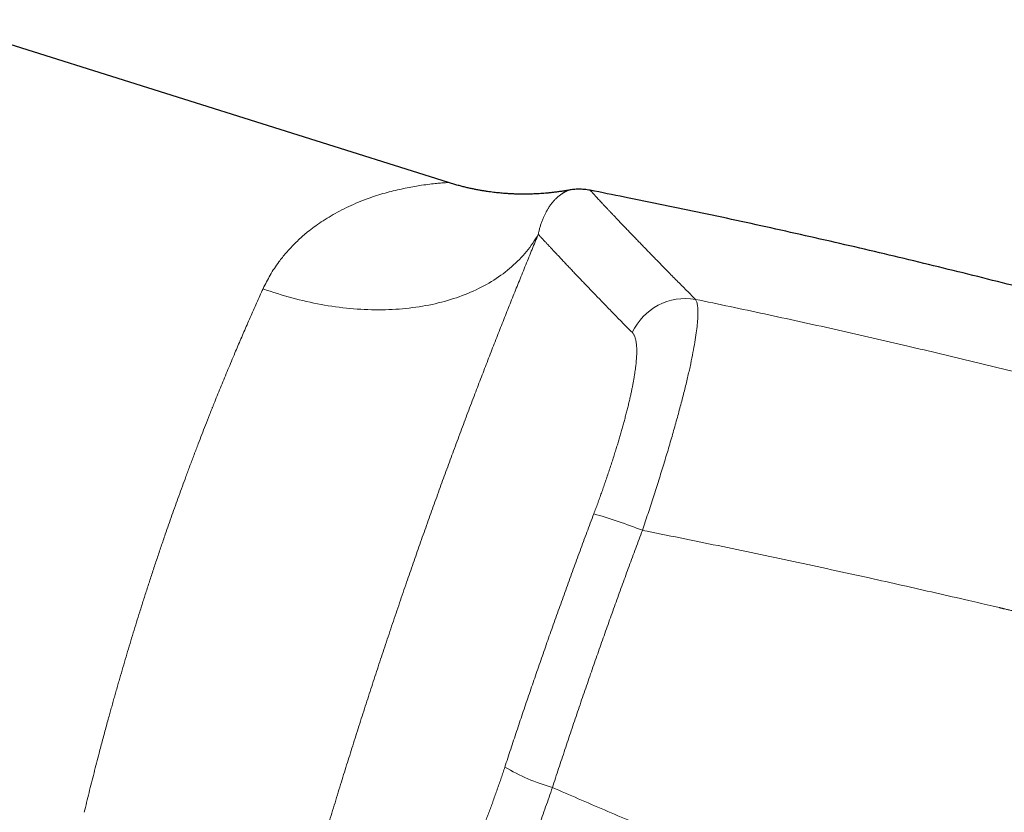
# Model space of a CAD drawing. Header units: millimetres. Extents: x 8 to 736, y 12 to 522.
# Tile 9 of 62: x 116 to 166, y 472 to 513. Entities that reach past the tile are written whole.
import ezdxf

# ---------------------------------------------------------------- set-up
doc = ezdxf.new("R2010")
doc.units = ezdxf.units.MM

msp = doc.modelspace()

# ---------------------------------------------------------------- linework, layer by layer
at = {"color": 7, "linetype": 'Continuous', "lineweight": 30}
msp.add_line((137.733, 504.835), (111.011, 513.26), dxfattribs=at)
at = {"color": 252, "linetype": 'Continuous', "lineweight": 0, "flags": 128}
msp.add_lwpolyline([(128.149, 499.341), (128.334, 499.275), (128.519, 499.211), (128.705, 499.149), (128.891, 499.088), (129.078, 499.03), (129.265, 498.974), (129.452, 498.92), (129.64, 498.868), (129.828, 498.818), (130.016, 498.77), (130.204, 498.724), (130.392, 498.681), (130.581, 498.639), (130.769, 498.599), (130.958, 498.562), (131.146, 498.526), (131.334, 498.493), (131.522, 498.462), (131.71, 498.433), (131.898, 498.406), (132.085, 498.381), (132.272, 498.358), (132.459, 498.338), (132.645, 498.32), (132.831, 498.304), (133.017, 498.29), (133.202, 498.278), (133.386, 498.268), (133.57, 498.261), (133.753, 498.256), (133.935, 498.252), (134.117, 498.252), (134.298, 498.253), (134.478, 498.256), (134.657, 498.262), (134.835, 498.27), (135.012, 498.28), (135.189, 498.292), (135.364, 498.306), (135.538, 498.323), (135.711, 498.341), (135.883, 498.362), (136.054, 498.385), (136.224, 498.41), (136.392, 498.438), (136.559, 498.467), (136.725, 498.499), (136.889, 498.532), (137.052, 498.568), (137.213, 498.606), (137.373, 498.646), (137.532, 498.688), (137.688, 498.732), (137.844, 498.779), (137.997, 498.827), (138.149, 498.877), (138.3, 498.93), (138.448, 498.984), (138.595, 499.041), (138.74, 499.099), (138.883, 499.159), (139.024, 499.222), (139.164, 499.286), (139.301, 499.352), (139.437, 499.421), (139.57, 499.491), (139.701, 499.563), (139.831, 499.637), (139.958, 499.713), (140.083, 499.79), (140.206, 499.87), (140.327, 499.951), (140.446, 500.034), (140.562, 500.119), (140.677, 500.205), (140.789, 500.294), (140.898, 500.384), (141.005, 500.476), (141.11, 500.569), (141.213, 500.664), (141.313, 500.761), (141.411, 500.859), (141.506, 500.959), (141.599, 501.06), (141.689, 501.163), (141.777, 501.268), (141.862, 501.374), (141.945, 501.481), (142.025, 501.59), (142.103, 501.7), (142.178, 501.812), (142.25, 501.925), (142.32, 502.04), (142.387, 502.155)], dxfattribs=at)
at = {"color": 252, "linetype": 'Continuous', "lineweight": 0}
for centre, radius, start, end in [((150.004, 495.803), 3.03, 80.1858, 155.3275), ((137.729, 461.329), 27.418, 68.5132, 74.064), ((145.963, 483.545), 10.405, 239.3248, 254.1305)]:
    msp.add_arc(centre, radius, start, end, dxfattribs=at)
for points, knots in [([(137.733, 504.835), (137.725, 504.835), (137.71, 504.834), (137.59, 504.829), (137.399, 504.816), (137.129, 504.792), (136.78, 504.753), (136.389, 504.701), (135.991, 504.637), (135.608, 504.565), (135.205, 504.48), (134.779, 504.382), (134.35, 504.265), (133.915, 504.129), (133.449, 503.964), (132.962, 503.77), (132.467, 503.544), (132.002, 503.305), (131.568, 503.057), (131.166, 502.803), (130.797, 502.545), (130.482, 502.303), (130.213, 502.076), (129.98, 501.866), (129.757, 501.649), (129.544, 501.427), (129.341, 501.199), (129.149, 500.966), (128.864, 500.595), (128.511, 500.073), (128.268, 499.581), (128.149, 499.341)], [0, 0, 0, 0, 0.035378, 0.072826, 0.112436, 0.154396, 0.198861, 0.245965, 0.282217, 0.318534, 0.354932, 0.391453, 0.427988, 0.464474, 0.500911, 0.544045, 0.584868, 0.623388, 0.659613, 0.693556, 0.725229, 0.754647, 0.776484, 0.797906, 0.818922, 0.83954, 0.859767, 0.879613, 0.899088, 0.950796, 1, 1, 1, 1]), ([(143.959, 504.441), (143.959, 504.441), (143.958, 504.441), (143.952, 504.438), (143.942, 504.434), (143.928, 504.428), (143.911, 504.421), (143.889, 504.411), (143.865, 504.4), (143.839, 504.387), (143.813, 504.374), (143.792, 504.363), (143.779, 504.356), (143.774, 504.353), (143.769, 504.35), (143.756, 504.343), (143.736, 504.332), (143.706, 504.315), (143.674, 504.295), (143.638, 504.272), (143.599, 504.246), (143.558, 504.217), (143.514, 504.185), (143.469, 504.15), (143.426, 504.115), (143.385, 504.079), (143.347, 504.044), (143.308, 504.008), (143.269, 503.97), (143.231, 503.93), (143.186, 503.881), (143.134, 503.822), (143.076, 503.751), (143.019, 503.676), (142.962, 503.596), (142.914, 503.523), (142.873, 503.458), (142.842, 503.404), (142.819, 503.365), (142.806, 503.341), (142.799, 503.33), (142.793, 503.318), (142.777, 503.288), (142.751, 503.239), (142.717, 503.171), (142.683, 503.098), (142.648, 503.02), (142.614, 502.937), (142.581, 502.853), (142.55, 502.767), (142.52, 502.679), (142.493, 502.592), (142.468, 502.505), (142.445, 502.42), (142.424, 502.333), (142.404, 502.245), (142.392, 502.186), (142.386, 502.156)], [0, 0, 0, 0, 0.023506, 0.047379, 0.071598, 0.096164, 0.121078, 0.146342, 0.171957, 0.194329, 0.216964, 0.237101, 0.24108, 0.245068, 0.249063, 0.25265, 0.271543, 0.290677, 0.310052, 0.332364, 0.35499, 0.377929, 0.401182, 0.42475, 0.448633, 0.46762, 0.486801, 0.506011, 0.52485, 0.543564, 0.562152, 0.590297, 0.618149, 0.645707, 0.672972, 0.699944, 0.716412, 0.732769, 0.747071, 0.74987, 0.753214, 0.75657, 0.759917, 0.777848, 0.795482, 0.812818, 0.832157, 0.851111, 0.869681, 0.887865, 0.905666, 0.923081, 0.939149, 0.954875, 0.970259, 0.9853, 1, 1, 1, 1]), ([(145.071, 504.433), (145.071, 504.433), (145.07, 504.434), (145.074, 504.43), (145.083, 504.421), (145.098, 504.404), (145.119, 504.381), (145.147, 504.35), (145.183, 504.311), (145.226, 504.264), (145.277, 504.209), (145.334, 504.147), (145.399, 504.076), (145.47, 504), (145.546, 503.919), (145.626, 503.832), (145.714, 503.739), (145.807, 503.639), (145.907, 503.532), (146.014, 503.419), (146.127, 503.299), (146.246, 503.172), (146.372, 503.039), (146.504, 502.901), (146.641, 502.757), (146.783, 502.607), (146.932, 502.451), (147.088, 502.288), (147.252, 502.118), (147.423, 501.94), (147.601, 501.756), (147.786, 501.565), (147.964, 501.382), (148.133, 501.208), (148.292, 501.045), (148.454, 500.878), (148.622, 500.708), (148.809, 500.517), (149.018, 500.304), (149.25, 500.069), (149.49, 499.826), (149.736, 499.577), (149.99, 499.321), (150.251, 499.059), (150.431, 498.879), (150.521, 498.789)], [0, 0, 0, 0, 0.000384, 0.024658, 0.0485, 0.072345, 0.096192, 0.12004, 0.145796, 0.171553, 0.197311, 0.223071, 0.248833, 0.274595, 0.298886, 0.323179, 0.347472, 0.371766, 0.396061, 0.420357, 0.444654, 0.468951, 0.493249, 0.51751, 0.541328, 0.56515, 0.588977, 0.612808, 0.637077, 0.661349, 0.685625, 0.709903, 0.734184, 0.753242, 0.772212, 0.791203, 0.810214, 0.829246, 0.853549, 0.877884, 0.90225, 0.926645, 0.95107, 0.975521, 1, 1, 1, 1]), ([(142.387, 502.155), (142.334, 502.027), (142.227, 501.769), (142.065, 501.376), (141.902, 500.978), (141.738, 500.576), (141.573, 500.169), (141.409, 499.765), (141.247, 499.364), (141.088, 498.967), (140.927, 498.566), (140.766, 498.161), (140.603, 497.751), (140.439, 497.337), (140.275, 496.918), (140.109, 496.495), (139.942, 496.068), (139.776, 495.64), (139.609, 495.209), (139.443, 494.777), (139.276, 494.341), (139.103, 493.888), (138.925, 493.419), (138.741, 492.933), (138.557, 492.444), (138.373, 491.952), (138.189, 491.457), (138.008, 490.968), (137.83, 490.486), (137.655, 490.01), (137.481, 489.532), (137.306, 489.05), (137.13, 488.565), (136.955, 488.078), (136.78, 487.589), (136.605, 487.098), (136.431, 486.606), (136.258, 486.115), (136.086, 485.625), (135.915, 485.136), (135.745, 484.646), (135.571, 484.141), (135.392, 483.621), (135.209, 483.086), (135.027, 482.55), (134.845, 482.013), (134.664, 481.474), (134.487, 480.945), (134.314, 480.425), (134.145, 479.914), (133.977, 479.402), (133.809, 478.89), (133.643, 478.378), (133.477, 477.867), (133.313, 477.356), (133.149, 476.845), (132.987, 476.335), (132.826, 475.828), (132.668, 475.325), (132.511, 474.825), (132.355, 474.325), (132.196, 473.812), (132.035, 473.287), (131.87, 472.749), (131.707, 472.213), (131.545, 471.679), (131.385, 471.148), (131.23, 470.628), (131.079, 470.121), (130.933, 469.626), (130.788, 469.132), (130.643, 468.639), (130.5, 468.147), (130.359, 467.656), (130.219, 467.169), (130.08, 466.686), (129.944, 466.205), (129.81, 465.731), (129.678, 465.263), (129.549, 464.801), (129.421, 464.342), (129.337, 464.039), (129.295, 463.887)], [0, 0, 0, 0, 0.0132197, 0.0264002, 0.039545, 0.0526576, 0.0657412, 0.0787994, 0.0910913, 0.1033666, 0.1156282, 0.1278791, 0.1401221, 0.1523603, 0.1645964, 0.1768335, 0.1890745, 0.2013222, 0.2133606, 0.2254111, 0.2374762, 0.2495588, 0.2626869, 0.2757909, 0.2888745, 0.3019411, 0.3149945, 0.328038, 0.3403304, 0.3526203, 0.3649104, 0.3772167, 0.3895577, 0.4018794, 0.4141846, 0.4264763, 0.4387575, 0.4510311, 0.463081, 0.475129, 0.4871781, 0.4992309, 0.5122683, 0.525299, 0.5383268, 0.5513551, 0.5643875, 0.5774275, 0.5897326, 0.6020504, 0.6143839, 0.6267293, 0.6390515, 0.651364, 0.6636698, 0.6759715, 0.688272, 0.700574, 0.7126604, 0.7247536, 0.7368561, 0.7489705, 0.7621039, 0.7752197, 0.7883211, 0.8014112, 0.8144935, 0.8275712, 0.8399003, 0.8522308, 0.8645657, 0.8769338, 0.8893864, 0.9018186, 0.9142332, 0.9266332, 0.9390212, 0.9514003, 0.9635523, 0.9757011, 0.9878495, 1, 1, 1, 1]), ([(142.386, 502.156), (142.415, 502.125), (142.471, 502.063), (142.564, 501.963), (142.662, 501.856), (142.767, 501.743), (142.877, 501.625), (142.992, 501.501), (143.112, 501.372), (143.238, 501.237), (143.371, 501.095), (143.511, 500.946), (143.658, 500.79), (143.812, 500.628), (143.971, 500.459), (144.137, 500.284), (144.309, 500.104), (144.487, 499.917), (144.672, 499.724), (144.862, 499.524), (145.06, 499.319), (145.263, 499.108), (145.473, 498.891), (145.689, 498.667), (145.919, 498.43), (146.163, 498.179), (146.423, 497.912), (146.691, 497.638), (146.966, 497.357), (147.156, 497.164), (147.251, 497.068)], [0, 0, 0, 0, 0.035126, 0.070253, 0.105381, 0.14051, 0.17564, 0.210142, 0.244646, 0.279149, 0.313652, 0.34886, 0.384067, 0.419274, 0.45448, 0.489685, 0.52489, 0.560094, 0.595296, 0.630498, 0.665697, 0.700896, 0.736092, 0.771287, 0.80648, 0.845189, 0.883896, 0.922601, 0.961302, 1, 1, 1, 1]), ([(128.149, 499.341), (128.093, 499.218), (127.983, 498.974), (127.816, 498.603), (127.65, 498.23), (127.485, 497.857), (127.322, 497.485), (127.162, 497.116), (127.004, 496.75), (126.848, 496.385), (126.683, 495.998), (126.512, 495.591), (126.333, 495.163), (126.157, 494.739), (125.984, 494.318), (125.815, 493.902), (125.695, 493.604), (125.623, 493.424), (125.597, 493.361), (125.572, 493.298), (125.547, 493.235), (125.522, 493.172), (125.465, 493.03), (125.347, 492.733), (125.176, 492.298), (124.983, 491.801), (124.787, 491.294), (124.582, 490.757), (124.369, 490.19), (124.166, 489.645), (123.973, 489.121), (123.79, 488.619), (123.611, 488.12), (123.434, 487.623), (123.26, 487.128), (123.11, 486.696), (122.982, 486.323), (122.875, 486.01), (122.769, 485.695), (122.662, 485.379), (122.556, 485.06), (122.45, 484.74), (122.315, 484.329), (122.151, 483.824), (121.96, 483.226), (121.776, 482.644), (121.601, 482.081), (121.433, 481.536), (121.267, 480.988), (121.102, 480.438), (120.938, 479.885), (120.803, 479.423), (120.696, 479.052), (120.616, 478.771), (120.535, 478.49), (120.456, 478.209), (120.376, 477.926), (120.297, 477.643), (120.218, 477.36), (120.134, 477.052), (120.043, 476.719), (119.946, 476.361), (119.85, 476.005), (119.757, 475.654), (119.651, 475.253), (119.533, 474.8), (119.402, 474.291), (119.273, 473.781), (119.146, 473.271), (119.021, 472.76), (118.939, 472.422), (118.898, 472.252)], [0, 0, 0, 0, 0.017728, 0.035184, 0.052366, 0.069277, 0.085914, 0.101989, 0.117801, 0.133351, 0.148638, 0.166494, 0.183978, 0.20109, 0.217831, 0.2342, 0.250197, 0.25264, 0.255081, 0.257518, 0.259953, 0.262385, 0.264814, 0.276224, 0.296438, 0.31431, 0.332018, 0.352882, 0.373513, 0.393911, 0.411927, 0.429757, 0.447402, 0.464862, 0.482137, 0.499228, 0.510015, 0.52084, 0.531703, 0.542603, 0.55354, 0.564515, 0.575528, 0.595817, 0.616233, 0.636777, 0.655228, 0.673782, 0.692438, 0.711198, 0.730061, 0.749028, 0.758621, 0.768252, 0.777922, 0.787631, 0.797378, 0.807163, 0.816987, 0.826849, 0.839302, 0.851817, 0.864392, 0.876884, 0.888932, 0.907005, 0.925254, 0.943677, 0.962276, 0.98105, 1, 1, 1, 1]), ([(150.521, 498.789), (150.544, 498.744), (150.59, 498.656), (150.63, 498.447), (150.648, 498.185), (150.642, 497.865), (150.614, 497.49), (150.563, 497.06), (150.489, 496.578), (150.392, 496.045), (150.273, 495.461), (150.131, 494.829), (149.968, 494.153), (149.784, 493.437), (149.582, 492.687), (149.363, 491.908), (149.129, 491.102), (148.88, 490.276), (148.619, 489.432), (148.347, 488.576), (148.064, 487.711), (147.869, 487.131), (147.772, 486.841)], [0, 0, 0, 0, 0.049751, 0.099486, 0.149223, 0.198975, 0.248758, 0.298587, 0.348485, 0.398483, 0.448626, 0.49897, 0.54937, 0.599662, 0.649882, 0.700047, 0.750166, 0.800237, 0.850256, 0.900222, 0.950133, 1, 1, 1, 1]), ([(150.521, 498.789), (151.116, 498.665), (152.309, 498.417), (154.098, 498.036), (155.891, 497.646), (157.686, 497.247), (159.485, 496.839), (161.252, 496.431), (162.988, 496.022), (164.691, 495.613), (166.398, 495.196), (168.106, 494.772), (169.818, 494.339), (171.531, 493.898), (173.247, 493.449), (174.965, 492.992), (176.685, 492.527), (178.397, 492.057), (180.101, 491.581), (181.796, 491.1), (183.494, 490.611), (184.625, 490.279), (185.191, 490.113)], [0, 0, 0, 0, 0.051139, 0.102401, 0.153786, 0.205295, 0.256927, 0.308684, 0.357596, 0.406619, 0.455753, 0.504998, 0.554354, 0.603821, 0.653401, 0.703092, 0.752895, 0.802811, 0.851944, 0.901187, 0.950539, 1, 1, 1, 1]), ([(145.257, 487.693), (145.291, 487.783), (145.358, 487.963), (145.458, 488.233), (145.556, 488.503), (145.652, 488.772), (145.748, 489.042), (145.841, 489.31), (145.935, 489.585), (146.03, 489.867), (146.126, 490.155), (146.219, 490.441), (146.31, 490.725), (146.395, 490.998), (146.476, 491.259), (146.551, 491.509), (146.624, 491.755), (146.694, 491.998), (146.761, 492.238), (146.827, 492.474), (146.891, 492.715), (146.955, 492.959), (147.017, 493.205), (147.075, 493.446), (147.13, 493.68), (147.179, 493.901), (147.223, 494.109), (147.263, 494.306), (147.299, 494.496), (147.332, 494.682), (147.362, 494.861), (147.388, 495.035), (147.412, 495.208), (147.433, 495.379), (147.45, 495.547), (147.464, 495.708), (147.473, 495.861), (147.478, 496.01), (147.48, 496.152), (147.476, 496.288), (147.468, 496.415), (147.455, 496.532), (147.438, 496.64), (147.417, 496.737), (147.391, 496.823), (147.362, 496.898), (147.329, 496.964), (147.293, 497.021), (147.265, 497.052), (147.251, 497.068)], [0, 0, 0, 0, 0.020065, 0.040117, 0.060171, 0.080246, 0.100357, 0.120521, 0.140593, 0.162587, 0.18456, 0.206535, 0.228531, 0.250573, 0.270627, 0.290627, 0.31059, 0.330533, 0.350473, 0.370428, 0.390542, 0.412647, 0.434685, 0.456682, 0.478661, 0.500648, 0.520616, 0.540572, 0.560533, 0.580518, 0.600545, 0.620631, 0.640572, 0.662421, 0.684272, 0.706146, 0.728067, 0.750056, 0.773309, 0.796534, 0.819756, 0.843, 0.866292, 0.889703, 0.911776, 0.93382, 0.955858, 0.977911, 1, 1, 1, 1]), ([(140.655, 474.596), (140.756, 474.903), (140.957, 475.517), (141.263, 476.438), (141.572, 477.358), (141.884, 478.277), (142.198, 479.196), (142.516, 480.114), (142.836, 481.032), (143.164, 481.963), (143.501, 482.909), (143.846, 483.867), (144.194, 484.825), (144.545, 485.782), (144.899, 486.738), (145.138, 487.375), (145.257, 487.693)], [0, 0, 0, 0, 0.0700616, 0.1400975, 0.2101118, 0.2801084, 0.3500913, 0.4200645, 0.490032, 0.5599978, 0.6332979, 0.7066052, 0.7799244, 0.8532601, 0.9266171, 1, 1, 1, 1]), ([(147.772, 486.841), (147.657, 486.532), (147.426, 485.915), (147.084, 484.988), (146.745, 484.06), (146.409, 483.132), (146.075, 482.202), (145.745, 481.272), (145.417, 480.34), (145.087, 479.394), (144.755, 478.431), (144.421, 477.454), (144.09, 476.475), (143.763, 475.496), (143.438, 474.517), (143.225, 473.864), (143.118, 473.537)], [0, 0, 0, 0, 0.0700465, 0.1400687, 0.2100709, 0.2800572, 0.3500321, 0.4199996, 0.489964, 0.5599295, 0.6332324, 0.7065458, 0.7798745, 0.8532233, 0.9265969, 1, 1, 1, 1]), ([(147.772, 486.841), (148.424, 486.711), (149.728, 486.45), (151.683, 486.05), (153.638, 485.643), (155.593, 485.229), (157.547, 484.807), (159.422, 484.395), (161.219, 483.994), (162.937, 483.605), (164.506, 483.245), (165.605, 482.989), (166.146, 482.862), (166.278, 482.831), (166.319, 482.821), (166.36, 482.812), (166.401, 482.802), (166.44, 482.793), (166.524, 482.773), (166.654, 482.743), (166.855, 482.695), (167.083, 482.641), (167.34, 482.58), (167.606, 482.517), (167.879, 482.452), (168.161, 482.385), (168.459, 482.313), (168.775, 482.237), (169.109, 482.157), (169.452, 482.074), (169.806, 481.988), (170.135, 481.908), (170.439, 481.834), (170.716, 481.766), (170.923, 481.715), (171.06, 481.682), (171.131, 481.664), (171.211, 481.645), (171.297, 481.623), (171.382, 481.602), (171.504, 481.572), (171.662, 481.534), (171.883, 481.479), (172.126, 481.419), (172.392, 481.353), (172.647, 481.289), (172.893, 481.228), (173.13, 481.169), (173.357, 481.112), (173.568, 481.059), (173.765, 481.01), (173.948, 480.964), (174.123, 480.92), (174.289, 480.878), (174.448, 480.838), (174.603, 480.799), (174.753, 480.761), (174.899, 480.724), (175.034, 480.69), (175.161, 480.658), (175.278, 480.628), (175.385, 480.601), (175.483, 480.576), (175.573, 480.553), (175.653, 480.533), (175.705, 480.52), (175.733, 480.512), (175.74, 480.511), (175.746, 480.509), (175.753, 480.507), (175.76, 480.506), (175.773, 480.502), (175.824, 480.489), (175.944, 480.459), (176.187, 480.397), (176.517, 480.313), (176.902, 480.214), (177.279, 480.118), (177.648, 480.023), (178.018, 479.927), (178.387, 479.832), (178.755, 479.737), (179.115, 479.644), (179.467, 479.553), (179.81, 479.463), (180.088, 479.391), (180.258, 479.347), (180.325, 479.329), (180.349, 479.323), (180.372, 479.317), (180.394, 479.311), (180.432, 479.302), (180.487, 479.287), (180.569, 479.266), (180.664, 479.241), (180.771, 479.213), (180.889, 479.182), (181.019, 479.148), (181.161, 479.111), (181.313, 479.072), (181.473, 479.03), (181.637, 478.987), (181.802, 478.943), (181.969, 478.9), (182.144, 478.854), (182.29, 478.815), (182.408, 478.785), (182.493, 478.762), (182.58, 478.739), (182.667, 478.716), (182.751, 478.694), (182.831, 478.673), (182.96, 478.639), (183.139, 478.592), (183.365, 478.533), (183.582, 478.475), (183.793, 478.42), (183.996, 478.366), (184.191, 478.315), (184.378, 478.265), (184.556, 478.218), (184.725, 478.174), (184.885, 478.131), (184.989, 478.104), (185.04, 478.09)], [0, 0, 0, 0, 0.052214, 0.10444, 0.156676, 0.208925, 0.261186, 0.313459, 0.35947, 0.405492, 0.451525, 0.485559, 0.493946, 0.495044, 0.496143, 0.497241, 0.498339, 0.499438, 0.500419, 0.505099, 0.509899, 0.516582, 0.523482, 0.530601, 0.537938, 0.545493, 0.553266, 0.561975, 0.570942, 0.580168, 0.589652, 0.599395, 0.606703, 0.614151, 0.621738, 0.623426, 0.625169, 0.627505, 0.629819, 0.632113, 0.634385, 0.639656, 0.64481, 0.652199, 0.659331, 0.666206, 0.672824, 0.679184, 0.685287, 0.691133, 0.696265, 0.701181, 0.705881, 0.710365, 0.714632, 0.718684, 0.722856, 0.726772, 0.73043, 0.73383, 0.736974, 0.739859, 0.742488, 0.744918, 0.747078, 0.748965, 0.749149, 0.749329, 0.749507, 0.749681, 0.749853, 0.750105, 0.750702, 0.753975, 0.759776, 0.770324, 0.780677, 0.790834, 0.800794, 0.810558, 0.8207, 0.83062, 0.840321, 0.8498, 0.859059, 0.868097, 0.872212, 0.872854, 0.873496, 0.874136, 0.874774, 0.87526, 0.877174, 0.879245, 0.881912, 0.8848, 0.887908, 0.891483, 0.895312, 0.899393, 0.903728, 0.908316, 0.912617, 0.917119, 0.921823, 0.926727, 0.928994, 0.931302, 0.93365, 0.936039, 0.938336, 0.940429, 0.942499, 0.948818, 0.954908, 0.96077, 0.966403, 0.971916, 0.977192, 0.982229, 0.987029, 0.99159, 0.995914, 1, 1, 1, 1]), ([(136.632, 466.59), (136.654, 466.598), (136.698, 466.615), (136.768, 466.653), (136.84, 466.698), (136.914, 466.753), (136.99, 466.817), (137.066, 466.888), (137.143, 466.966), (137.219, 467.05), (137.297, 467.141), (137.377, 467.24), (137.46, 467.349), (137.546, 467.469), (137.636, 467.598), (137.727, 467.736), (137.819, 467.882), (137.912, 468.036), (138.006, 468.196), (138.099, 468.36), (138.191, 468.527), (138.283, 468.701), (138.377, 468.882), (138.473, 469.072), (138.573, 469.274), (138.674, 469.486), (138.777, 469.704), (138.879, 469.93), (138.983, 470.161), (139.084, 470.393), (139.183, 470.625), (139.281, 470.857), (139.378, 471.093), (139.476, 471.334), (139.575, 471.585), (139.677, 471.844), (139.78, 472.112), (139.882, 472.385), (139.984, 472.66), (140.086, 472.94), (140.186, 473.218), (140.283, 473.494), (140.377, 473.767), (140.47, 474.041), (140.563, 474.318), (140.624, 474.503), (140.655, 474.596)], [0, 0, 0, 0, 0.02346, 0.046881, 0.070283, 0.093689, 0.117121, 0.140532, 0.162533, 0.184497, 0.206442, 0.228387, 0.25035, 0.273731, 0.297043, 0.32031, 0.343555, 0.366799, 0.390221, 0.412334, 0.434395, 0.456426, 0.478446, 0.500474, 0.523879, 0.547246, 0.570601, 0.593966, 0.617367, 0.640686, 0.662583, 0.684463, 0.706344, 0.728246, 0.750188, 0.773444, 0.796665, 0.819876, 0.843097, 0.866352, 0.889725, 0.911777, 0.933811, 0.955847, 0.977904, 1, 1, 1, 1]), ([(138.309, 463.138), (138.338, 463.157), (138.396, 463.195), (138.491, 463.278), (138.591, 463.379), (138.697, 463.501), (138.808, 463.642), (138.924, 463.802), (139.045, 463.982), (139.171, 464.181), (139.302, 464.398), (139.438, 464.635), (139.578, 464.889), (139.723, 465.162), (139.871, 465.453), (140.024, 465.762), (140.18, 466.088), (140.341, 466.431), (140.504, 466.791), (140.67, 467.165), (140.838, 467.552), (141.008, 467.953), (141.18, 468.366), (141.353, 468.791), (141.528, 469.227), (141.703, 469.673), (141.88, 470.129), (142.057, 470.594), (142.234, 471.068), (142.412, 471.549), (142.589, 472.037), (142.766, 472.531), (142.943, 473.031), (143.059, 473.368), (143.118, 473.537)], [0, 0, 0, 0, 0.03103, 0.062059, 0.093091, 0.12413, 0.155179, 0.186241, 0.21732, 0.24842, 0.279544, 0.310698, 0.341887, 0.373119, 0.404403, 0.435747, 0.467165, 0.498669, 0.530181, 0.56162, 0.592999, 0.62433, 0.655623, 0.686887, 0.718133, 0.749369, 0.780604, 0.811847, 0.843106, 0.874391, 0.905712, 0.937079, 0.968504, 1, 1, 1, 1]), ([(143.118, 473.537), (143.563, 473.344), (144.459, 472.954), (145.814, 472.37), (147.188, 471.781), (148.581, 471.187), (149.984, 470.592), (151.398, 469.996), (152.822, 469.4), (154.264, 468.799), (155.724, 468.195), (157.203, 467.587), (158.7, 466.974), (160.216, 466.359), (161.363, 465.896), (162.134, 465.586), (162.524, 465.429), (162.914, 465.272), (163.307, 465.115), (163.693, 464.961), (164.063, 464.814), (164.936, 464.466), (166.237, 463.95), (167.983, 463.262), (169.66, 462.607), (171.354, 461.949), (173.066, 461.289), (174.796, 460.627), (176.649, 459.922), (178.629, 459.175), (180.736, 458.387), (182.869, 457.596), (184.3, 457.071), (185.019, 456.807)], [0, 0, 0, 0, 0.032325, 0.065075, 0.09825, 0.131849, 0.165872, 0.199698, 0.233932, 0.268572, 0.303619, 0.339072, 0.374929, 0.411191, 0.447858, 0.45714, 0.466448, 0.475781, 0.48514, 0.494524, 0.503418, 0.511612, 0.55699, 0.596474, 0.636343, 0.676597, 0.717236, 0.758258, 0.799664, 0.848954, 0.898774, 0.949123, 1, 1, 1, 1])]:
    msp.add_open_spline(points, degree=3, knots=knots, dxfattribs=at)
at = {"color": 7, "linetype": 'Continuous', "lineweight": 30}
for points, knots in [([(143.96, 504.441), (143.887, 504.428), (143.743, 504.403), (143.531, 504.37), (143.327, 504.342), (143.13, 504.318), (142.941, 504.298), (142.764, 504.281), (142.597, 504.268), (142.441, 504.257), (142.292, 504.249), (142.151, 504.243), (142.017, 504.238), (141.891, 504.235), (141.772, 504.233), (141.661, 504.233), (141.557, 504.233), (141.461, 504.234), (141.374, 504.236), (141.291, 504.238), (141.208, 504.24), (141.118, 504.243), (141.017, 504.248), (140.905, 504.254), (140.784, 504.261), (140.656, 504.27), (140.518, 504.281), (140.376, 504.295), (140.228, 504.31), (140.076, 504.327), (139.916, 504.348), (139.749, 504.371), (139.575, 504.398), (139.394, 504.428), (139.207, 504.463), (139.012, 504.501), (138.811, 504.544), (138.605, 504.592), (138.394, 504.645), (138.178, 504.702), (137.957, 504.765), (137.808, 504.811), (137.733, 504.835)], [0, 0, 0, 0, 0.035309, 0.069347, 0.102099, 0.133558, 0.163712, 0.192554, 0.21854, 0.243348, 0.266973, 0.289411, 0.310659, 0.330714, 0.349574, 0.367236, 0.383698, 0.39896, 0.41278, 0.425444, 0.438261, 0.452246, 0.468661, 0.486438, 0.505576, 0.526076, 0.547935, 0.571153, 0.594286, 0.618622, 0.644159, 0.670893, 0.69882, 0.727935, 0.758233, 0.789707, 0.82235, 0.856154, 0.890476, 0.925898, 0.96241, 1, 1, 1, 1]), ([(145.073, 504.433), (145.022, 504.442), (144.92, 504.461), (144.768, 504.478), (144.621, 504.488), (144.479, 504.49), (144.343, 504.486), (144.214, 504.477), (144.092, 504.463), (144.008, 504.451), (143.965, 504.442), (143.959, 504.441)], [0, 0, 0, 0, 0.140514, 0.276825, 0.408509, 0.535179, 0.656488, 0.772129, 0.881831, 0.985364, 1, 1, 1, 1]), ([(185.794, 494.204), (185.267, 494.366), (184.133, 494.714), (182.388, 495.238), (180.561, 495.778), (178.731, 496.309), (176.899, 496.831), (175.065, 497.345), (173.168, 497.867), (171.206, 498.395), (169.181, 498.93), (167.153, 499.454), (165.122, 499.967), (163.089, 500.47), (161.053, 500.962), (159.014, 501.443), (156.973, 501.914), (154.93, 502.373), (152.896, 502.82), (150.872, 503.253), (148.859, 503.673), (146.925, 504.068), (145.662, 504.316), (145.071, 504.433)], [0, 0, 0, 0, 0.039371, 0.084732, 0.130089, 0.175441, 0.220788, 0.266132, 0.311472, 0.361342, 0.411209, 0.461074, 0.510936, 0.560797, 0.610657, 0.660517, 0.710376, 0.760236, 0.810098, 0.859071, 0.908046, 0.957023, 1, 1, 1, 1])]:
    msp.add_open_spline(points, degree=3, knots=knots, dxfattribs=at)

doc.saveas('drawing.dxf')
